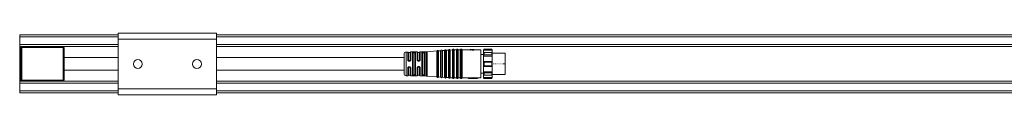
# Model space of a CAD drawing. Header units: millimetres. Extents: x -1079 to 3321, y 211 to 861.
# Tile 2 of 12: x -253 to 247, y 211 to 243. Entities that reach past the tile are written whole.
import ezdxf

# ---------------------------------------------------------------- set-up
doc = ezdxf.new("R2010")
doc.units = ezdxf.units.MM

# ---------------------------------------------------------------- blocks, each defined once
blk = doc.blocks.new('Drawing View3')
at = {"color": 7, "linetype": 'Continuous', "lineweight": 18}
for p, q in [((27.5, 18), (-22.5, 18)), ((-22.5, 18), (-22.5, 17)), ((-22.5, 17), (-22.5, 13.05)), ((27.5, 17), (-22.5, 17)), ((77.5, 18.79), (27.5, 18.79)), ((27.5, 18.79), (27.5, 15.79)), ((77.5, 15.79), (27.5, 15.79)), ((27.5, 15.79), (27.5, -9.41)), ((77.5, 18.79), (77.5, 15.79)), ((877.5, 18), (77.5, 18)), ((877.5, 17), (77.5, 17)), ((77.5, 15.79), (77.5, -9.41)), ((-22.5, 13.05), (-22.5, 12.05)), ((27.5, 13.05), (-22.5, 13.05)), ((27.5, 12.05), (-22.5, 12.05)), ((-22.5, 12.05), (-22.5, -5.55)), ((-22, -5), (-22, 11.5)), ((-22, 11.5), (-21.5, 11.5)), ((-21.5, 12), (-21.5, 11.5)), ((-21.5, 12), (-0.5, 12)), ((-21.5, 11.5), (-21.5, -5)), ((-0.5, 11.5), (-21.5, 11.5)), ((-0.5, 11.5), (-0.5, 12)), ((-0.5, -5), (-0.5, 11.5)), ((-0.5, 11.5), (0, 11.5)), ((0, 11.5), (0, -5)), ((877.5, 13.05), (77.5, 13.05)), ((877.5, 12.05), (77.5, 12.05)), ((191.42, 10.07), (191.42, -3.57)), ((191.42, 10.07), (191.42, 10.07)), ((191.97, 10.11), (191.97, -3.61)), ((193.24, 10.08), (192.16, 10.01)), ((192.16, 10.01), (192.16, 10)), ((192.16, 10), (192.16, -3.51)), ((193.24, -3.58), (193.24, 10.08)), ((193.24, 10.08), (193.24, 10.08)), ((193.42, 10.22), (193.42, 10.21)), ((193.42, 10.21), (193.42, -3.72)), ((193.97, 10.25), (193.97, -3.75)), ((195.24, 10.23), (194.16, 10.15)), ((194.16, 10.15), (194.16, 10.15)), ((194.16, 10.15), (194.16, -3.65)), ((195.24, 10.22), (195.24, 10.23)), ((195.24, -3.73), (195.24, 10.22)), ((195.42, 10.36), (195.42, -3.86)), ((195.42, 10.36), (195.42, 10.36)), ((195.97, 10.4), (195.97, -3.9)), ((197.24, 10.37), (196.16, 10.29)), ((196.16, 10.29), (196.16, 10.29)), ((196.16, 10.29), (196.16, -3.79)), ((197.24, -3.87), (197.24, 10.37)), ((197.24, 10.37), (197.24, 10.37)), ((197.42, 10.5), (197.42, -4)), ((197.42, 10.5), (197.42, 10.5)), ((197.97, 10.52), (197.97, -4.02)), ((198.16, 10.4), (198.16, 10.4)), ((198.16, 10.4), (198.16, -3.9)), ((199.24, 10.4), (198.16, 10.4)), ((199.24, -3.9), (199.24, 10.4)), ((199.24, 10.4), (199.24, 10.4)), ((199.43, 10.52), (199.43, -4.02)), ((199.43, 10.52), (199.43, 10.52)), ((199.97, 10.52), (199.97, -4.02)), ((200.16, 10.4), (200.16, 10.4)), ((200.16, 10.4), (200.16, -3.9)), ((201.24, 10.4), (200.16, 10.4)), ((201.24, -3.9), (201.24, 10.4)), ((201.24, 10.4), (201.24, 10.4)), ((201.43, 10.52), (201.43, -4.02)), ((201.43, 10.52), (201.43, 10.52)), ((201.97, 10.52), (201.97, -4.02)), ((202.16, 10.4), (202.16, 10.4)), ((202.16, 10.4), (202.16, -3.9)), ((206.2, 10.4), (202.16, 10.4)), ((206.2, 10.6), (206.41, 10.6)), ((206.2, 10.6), (206.2, 10.43)), ((206.41, 10.43), (206.2, 10.43)), ((206.2, 10.23), (206.2, 10.43)), ((206.2, 10.23), (206.41, 10.23)), ((206.41, 10.6), (207.48, 10.5)), ((206.41, 10.59), (207.35, 10.46)), ((206.41, 10.43), (206.41, 10.59)), ((206.41, 10.23), (206.41, 10.43)), ((206.41, 10.39), (207.35, 10.25)), ((207.73, 10.6), (206.46, 10.6)), ((207.35, 10.25), (207.35, 10.46)), ((207.48, 10.24), (207.48, 10.44)), ((207.65, 10.48), (207.73, 10.48)), ((207.73, 10.43), (207.65, 10.43)), ((207.65, 10.23), (207.65, 10.43)), ((207.65, 10.23), (207.73, 10.23)), ((207.73, 10.6), (207.73, 10.59)), ((207.73, 10.48), (207.73, 10.59)), ((207.73, 10.23), (207.73, 10.43)), ((207.86, 10.5), (207.86, 10.59)), ((207.9, 10.24), (207.9, 10.44)), ((207.94, 10.52), (207.94, 10.58)), ((207.99, 10.56), (207.99, 10.54)), ((208.2, 10.6), (208.02, 10.6)), ((208.07, 10.27), (208.07, 10.47)), ((208.16, 10.3), (208.16, 10.5)), ((208.2, 10.56), (208.2, 10.6)), ((208.2, 10.54), (208.2, 10.56)), ((208.2, 10.34), (208.2, 10.54)), ((211.7, 10.4), (208.2, 10.4)), ((211.7, -3.9), (211.7, 10.4)), ((213.3, 10.75), (213, 10.25)), ((213, 10.14), (213.3, 10.69)), ((213, 10.25), (213, 10.14)), ((213, 10.14), (217.5, 10.14)), ((213, 10.14), (213, 9)), ((217.2, 10.75), (213.3, 10.75)), ((213.3, 10.75), (213.3, 10.69)), ((213.3, 10.69), (217.2, 10.69)), ((217.5, 10.25), (217.2, 10.75)), ((217.2, 10.69), (217.2, 10.75)), ((217.2, 10.69), (217.5, 10.14)), ((217.5, 10.14), (217.5, 10.25)), ((217.5, 9), (217.5, 10.14)), ((172.7, 8.27), (172.7, -1.77)), ((174.53, 9.28), (173.68, 9.27)), ((173.68, 9.27), (173.68, -2.76)), ((174.53, 9.28), (174.53, 9.28)), ((174.53, 5.26), (174.53, 9.28)), ((174.72, 9.16), (174.72, 9.17)), ((174.72, 5.22), (174.72, 9.16)), ((175.7, 9.05), (174.9, 9.05)), ((174.9, 9.05), (174.9, 5.18)), ((175.7, 5.18), (175.7, 9.05)), ((175.89, 9.18), (175.89, 5.23)), ((179.31, 9.36), (176.07, 9.31)), ((176.07, 9.31), (176.07, 5.27)), ((176.92, -2.45), (176.92, 8.95)), ((177.11, 8.82), (177.11, -2.32)), ((177.3, 8.69), (177.3, -2.19)), ((177.8, 9.17), (177.6, 9.16)), ((177.8, 8.98), (177.6, 8.98)), ((177.6, 8.79), (177.8, 8.79)), ((178.1, -2.19), (178.1, 8.69)), ((178.29, -2.33), (178.29, 8.83)), ((178.48, 8.97), (178.48, -2.47)), ((179.31, 9.36), (179.31, 9.36)), ((179.31, 5.36), (179.31, 9.36)), ((179.51, 5.31), (179.51, 9.2)), ((179.67, 4.93), (179.6, 5.02)), ((180.5, 9.05), (179.7, 9.05)), ((179.7, 9.05), (179.7, 5.25)), ((180.5, 5.25), (180.5, 9.05)), ((180.61, 5.04), (180.63, 5.05)), ((180.65, 5.11), (180.63, 5.05)), ((180.7, 9.22), (180.7, 5.31)), ((183.98, 9.44), (180.89, 9.38)), ((180.89, 9.38), (180.89, 5.37)), ((181.76, 9.12), (181.7, 9.02)), ((181.7, -2.52), (181.7, 9.02)), ((181.9, 8.86), (181.9, -2.36)), ((182.1, 8.69), (182.1, -2.19)), ((182.4, 8.98), (182.4, 9.05)), ((182.6, 9.05), (182.4, 9.05)), ((182.4, 8.98), (182.6, 8.98)), ((182.4, 8.79), (182.6, 8.79)), ((182.6, 9.05), (182.6, 8.98)), ((182.9, -2.19), (182.9, 8.69)), ((183.09, 8.9), (183.1, 8.87)), ((183.1, -2.37), (183.1, 8.87)), ((183.3, 9.04), (183.28, 9.09)), ((183.3, 9.04), (183.3, -2.54)), ((183.98, 9.43), (183.98, 9.44)), ((183.98, -2.94), (183.98, 9.43)), ((189.24, 9.8), (184.42, 9.45)), ((184.42, 9.45), (184.42, -2.95)), ((184.42, 9.45), (184.42, 9.45)), ((189.24, -3.3), (189.24, 9.8)), ((189.24, 9.8), (189.24, 9.8)), ((189.42, 9.93), (189.42, -3.43)), ((189.42, 9.93), (189.42, 9.93)), ((189.97, 9.97), (189.97, -3.47)), ((191.24, 9.94), (190.16, 9.86)), ((190.16, 9.86), (190.16, 9.86)), ((190.16, 9.86), (190.16, -3.36)), ((191.24, -3.44), (191.24, 9.94)), ((191.24, 9.94), (191.24, 9.94)), ((213, 7.98), (211.7, 7.98)), ((213.3, 8.99), (213, 9)), ((213, 9), (213, 7.24)), ((213, 9), (217.5, 9)), ((213, 7.24), (213.3, 7.86)), ((213, 7.24), (217.5, 7.24)), ((213, 7.24), (213, 4.5)), ((213.3, 8.99), (213.3, 8.55)), ((213.3, 8.99), (217.2, 8.99)), ((213.3, 8.55), (213.3, 7.86)), ((213.3, 7.86), (217.2, 7.86)), ((217.5, 9), (217.2, 8.99)), ((217.2, 8.55), (217.2, 8.99)), ((217.2, 7.86), (217.2, 8.55)), ((217.2, 7.86), (217.5, 7.24)), ((217.5, 7.24), (217.5, 9)), ((224, 8.65), (217.5, 8.65)), ((217.5, 4.5), (217.5, 7.24)), ((224, 3.25), (224, 8.65)), ((174.53, -2.78), (174.53, 1.17)), ((174.72, -2.67), (174.72, 1.21)), ((174.9, 1.25), (174.9, -2.55)), ((175.2, 4.75), (175.2, 4.89)), ((175.2, 4.89), (175.4, 4.89)), ((175.2, 4.75), (175.4, 4.75)), ((175.2, 4.6), (175.4, 4.6)), ((175.4, 1.83), (175.2, 1.83)), ((175.4, 1.68), (175.2, 1.68)), ((175.2, 1.68), (175.2, 1.54)), ((175.4, 1.54), (175.2, 1.54)), ((175.4, 4.75), (175.4, 4.89)), ((175.4, 1.68), (175.4, 1.54)), ((175.7, -2.55), (175.7, 1.25)), ((175.89, 1.2), (175.89, -2.68)), ((176.07, 1.16), (176.07, -2.8)), ((179.31, -2.86), (179.31, 1.21)), ((179.51, -2.7), (179.51, 1.27)), ((179.61, 1.57), (179.69, 1.66)), ((179.66, 4.95), (179.7, 4.93)), ((179.66, 4.95), (179.68, 4.94)), ((179.68, 4.94), (179.67, 4.94)), ((179.67, 4.94), (179.68, 4.94)), ((179.68, 1.63), (179.71, 1.66)), ((179.71, 1.66), (179.69, 1.66)), ((179.7, 1.32), (179.7, -2.55)), ((180.2, 4.96), (180, 4.96)), ((180, 4.82), (180.2, 4.82)), ((180.2, 1.75), (180, 1.75)), ((180, 1.61), (180.2, 1.61)), ((180.5, -2.55), (180.5, 1.32)), ((180.56, 1.6), (180.52, 1.63)), ((180.6, 1.55), (180.62, 1.54)), ((180.6, 1.55), (180.62, 1.54)), ((180.62, 1.54), (180.65, 1.47)), ((180.62, 1.54), (180.65, 1.47)), ((180.7, 1.26), (180.7, -2.72)), ((180.89, 1.21), (180.89, -2.88)), ((213, 4.5), (213, 3.25)), ((213.3, 4.18), (213, 4.5)), ((213, 4.5), (217.5, 4.5)), ((213, 3.25), (213, 2)), ((213, 2), (213.3, 2.32)), ((213, 2), (217.5, 2)), ((213, 2), (213, -0.74)), ((213.3, 4.18), (213.3, 3.25)), ((213.3, 4.18), (217.2, 4.18)), ((213.3, 3.25), (213.3, 2.32)), ((213.3, 2.32), (217.2, 2.32)), ((217.5, 4.5), (217.2, 4.18)), ((217.2, 3.25), (217.2, 4.18)), ((217.2, 2.32), (217.2, 3.25)), ((217.2, 2.32), (217.5, 2)), ((217.5, 3.25), (217.5, 4.5)), ((217.5, 2), (217.5, 3.25)), ((217.5, -0.74), (217.5, 2)), ((217.85, 3.25), (218.04, 3.25)), ((218.85, 3.25), (219.04, 3.25)), ((219.85, 3.25), (220.04, 3.25)), ((220.85, 3.25), (221.04, 3.25)), ((221.85, 3.25), (222.04, 3.25)), ((222.85, 3.25), (224, 3.25)), ((224, -2.15), (224, 3.25)), ((-22, -5), (-21.5, -5)), ((-21.5, -5), (-0.5, -5)), ((-21.5, -5.5), (-21.5, -5)), ((-0.5, -5), (-0.5, -5.5)), ((-0.5, -5), (0, -5)), ((173.68, -2.76), (173.68, -2.77)), ((174.53, -2.78), (173.68, -2.77)), ((174.9, -2.55), (175.7, -2.55)), ((176.07, -2.8), (176.07, -2.81)), ((179.31, -2.86), (176.07, -2.81)), ((177.8, -2.29), (177.6, -2.29)), ((177.6, -2.48), (177.8, -2.48)), ((177.6, -2.66), (177.8, -2.67)), ((179.7, -2.55), (180.5, -2.55)), ((183.98, -2.94), (180.89, -2.88)), ((180.89, -2.88), (180.89, -2.88)), ((181.7, -2.52), (181.76, -2.62)), ((182.6, -2.29), (182.4, -2.29)), ((182.4, -2.55), (182.4, -2.48)), ((182.6, -2.48), (182.4, -2.48)), ((182.4, -2.55), (182.6, -2.55)), ((182.6, -2.48), (182.6, -2.55)), ((183.1, -2.37), (183.09, -2.4)), ((184.42, -2.95), (189.24, -3.3)), ((191.24, -3.44), (190.16, -3.36)), ((193.24, -3.58), (192.16, -3.51)), ((195.24, -3.73), (194.16, -3.65)), ((197.24, -3.87), (196.16, -3.79)), ((199.24, -3.9), (198.16, -3.9)), ((201.24, -3.9), (200.16, -3.9)), ((203.54, -3.9), (202.16, -3.9)), ((203.54, -3.9), (203.77, -3.9)), ((205.4, -3.9), (203.77, -3.9)), ((207.9, -3.84), (205.4, -3.84)), ((205.4, -3.84), (205.4, -4.04)), ((205.4, -4.04), (205.4, -4.1)), ((205.4, -4.04), (207.9, -4.04)), ((205.4, -4.1), (209.9, -4.1)), ((207.9, -3.74), (209.9, -3.9)), ((207.9, -3.74), (207.9, -3.95)), ((207.9, -3.95), (209.9, -4.1)), ((207.9, -3.95), (207.9, -4.04)), ((211.7, -3.9), (209.9, -3.9)), ((209.9, -3.9), (209.9, -4.1)), ((213, -1.47), (211.7, -1.47)), ((213, -0.74), (217.5, -0.74)), ((213.3, -1.36), (213, -0.74)), ((213, -0.74), (213, -2.5)), ((213, -2.5), (213.3, -2.49)), ((213, -2.5), (217.5, -2.5)), ((213, -2.5), (213, -3.64)), ((213, -3.64), (217.5, -3.64)), ((213.3, -4.19), (213, -3.64)), ((213, -3.64), (213, -3.75)), ((213, -3.75), (213.3, -4.25)), ((213.3, -1.36), (217.2, -1.36)), ((213.3, -1.36), (213.3, -2.05)), ((213.3, -2.05), (213.3, -2.49)), ((213.3, -2.49), (217.2, -2.49)), ((213.3, -4.19), (217.2, -4.19)), ((213.3, -4.19), (213.3, -4.25)), ((213.3, -4.25), (217.2, -4.25)), ((217.5, -0.74), (217.2, -1.36)), ((217.2, -2.05), (217.2, -1.36)), ((217.2, -2.49), (217.2, -2.05)), ((217.2, -2.49), (217.5, -2.5)), ((217.5, -3.64), (217.2, -4.19)), ((217.2, -4.25), (217.5, -3.75)), ((217.2, -4.25), (217.2, -4.19)), ((217.5, -2.5), (217.5, -0.74)), ((217.5, -2.15), (224, -2.15)), ((217.5, -3.64), (217.5, -2.5)), ((217.5, -3.75), (217.5, -3.64)), ((27.5, -5.55), (-22.5, -5.55)), ((-22.5, -5.55), (-22.5, -6.55)), ((-22.5, -6.55), (-22.5, -10.5)), ((27.5, -6.55), (-22.5, -6.55)), ((-0.5, -5.5), (-21.5, -5.5)), ((77.5, -9.41), (27.5, -9.41)), ((27.5, -9.41), (27.5, -12.41)), ((877.5, -5.55), (77.5, -5.55)), ((877.5, -6.55), (77.5, -6.55)), ((77.5, -9.41), (77.5, -12.41)), ((-22.5, -10.5), (-22.5, -11.5)), ((27.5, -10.5), (-22.5, -10.5)), ((27.5, -11.5), (-22.5, -11.5)), ((77.5, -12.41), (27.5, -12.41)), ((877.5, -10.5), (77.5, -10.5)), ((877.5, -11.5), (77.5, -11.5))]:
    blk.add_line(p, q, dxfattribs=at)
at = {"color": 7, "linetype": 'Continuous', "lineweight": 18, "flags": 128}
for points in [[(182.6, 9.25), (182.48, 9.25), (182.4, 9.24)], [(180, 4.67), (180.11, 4.67), (180.2, 4.67)], [(180.2, 1.91), (180.08, 1.91), (180, 1.91)], [(182.4, -2.55), (182.4, -2.58), (182.4, -2.61), (182.4, -2.65), (182.4, -2.67), (182.4, -2.7), (182.4, -2.72), (182.4, -2.73), (182.4, -2.74)], [(182.4, -2.74), (182.51, -2.75), (182.6, -2.75)]]:
    blk.add_lwpolyline(points, dxfattribs=at)
at = {"color": 7, "linetype": 'Continuous', "lineweight": 18}
for centre in [(37.5, 3.19), (67.5, 3.19)]:
    blk.add_circle(centre, 2.25, dxfattribs=at)
for centre, radius, start, end in [((-21.5, 11.5), 0.5, 90, 180), ((-0.5, 11.5), 0.5, 0, 90), ((189.7, 9.83), 0.3, 90, 160.4937), ((189.7, 9.83), 0.3, 27.65, 90), ((191.23, 10.14), 0.2, 274.0718, 340.4937), ((191.7, 9.97), 0.3, 90, 160.4937), ((191.7, 9.97), 0.3, 27.65, 90), ((192.14, 10.2), 0.2, 207.65, 270), ((192.14, 10.2), 0.2, 270, 274.0718), ((193.23, 10.28), 0.2, 274.0718, 340.4937), ((193.7, 10.12), 0.3, 90, 160.4937), ((193.7, 10.12), 0.3, 27.65, 90), ((194.14, 10.35), 0.2, 207.65, 270), ((194.14, 10.35), 0.2, 270, 274.0718), ((195.23, 10.42), 0.2, 274.0718, 340.4937), ((195.7, 10.26), 0.3, 90, 160.4937), ((195.7, 10.26), 0.3, 27.65, 90), ((196.14, 10.49), 0.2, 207.65, 270), ((196.14, 10.49), 0.2, 270, 274.0718), ((197.23, 10.57), 0.2, 274.0718, 340.4937), ((197.7, 10.4), 0.3, 90, 160.4937), ((197.7, 10.4), 0.3, 23.5782, 90), ((198.16, 10.6), 0.2, 203.5782, 270), ((199.24, 10.6), 0.2, 270, 336.4218), ((199.7, 10.4), 0.3, 90, 156.4218), ((199.7, 10.4), 0.3, 23.5782, 90), ((200.16, 10.6), 0.2, 203.5782, 270), ((201.24, 10.6), 0.2, 270, 336.4218), ((201.7, 10.4), 0.3, 90, 156.4218), ((201.7, 10.4), 0.3, 23.5782, 90), ((202.16, 10.6), 0.2, 203.5782, 270), ((173.7, 8.27), 1, 90.9414, 180), ((174.54, 9.08), 0.2, 25.1232, 90.9414), ((174.9, 9.25), 0.2, 205.1232, 270), ((175.7, 9.25), 0.2, 270, 338.8076), ((176.07, 9.11), 0.2, 90.9414, 158.8076), ((179.31, 9.16), 0.2, 13.2085, 90.9414), ((179.7, 9.25), 0.2, 193.2085, 270), ((180.5, 9.25), 0.2, 270, 350.5945), ((180.89, 9.18), 0.2, 90.9414, 170.5945), ((183.85, 17.43), 8, 270.9414, 274.0718), ((189.23, 10), 0.2, 274.0718, 340.4937), ((190.14, 10.06), 0.2, 207.65, 270), ((190.14, 10.06), 0.2, 270, 274.0718), ((-21.5, -5), 0.5, 180, 270), ((-0.5, -5), 0.5, 270, 0), ((173.7, -1.77), 1, 180, 269.0586), ((174.54, -2.58), 0.2, 269.0586, 334.8768), ((174.9, -2.75), 0.2, 90, 154.8768), ((175.7, -2.75), 0.2, 21.1924, 90), ((176.07, -2.61), 0.2, 201.1924, 269.0586), ((179.31, -2.66), 0.2, 269.0586, 346.7915), ((179.7, -2.75), 0.2, 90, 166.7915), ((180.5, -2.75), 0.2, 9.4055, 90), ((180.89, -2.68), 0.2, 189.4055, 269.0586), ((183.85, -10.93), 8, 85.9282, 89.0586), ((189.23, -3.5), 0.2, 19.5063, 85.9282), ((189.7, -3.33), 0.3, 199.5063, 270), ((189.7, -3.33), 0.3, 270, 332.35), ((190.14, -3.56), 0.2, 90, 152.35), ((190.14, -3.56), 0.2, 85.9282, 90), ((191.23, -3.64), 0.2, 19.5063, 85.9282), ((191.7, -3.47), 0.3, 199.5063, 270), ((191.7, -3.47), 0.3, 270, 332.35), ((192.14, -3.7), 0.2, 90, 152.35), ((192.14, -3.7), 0.2, 85.9282, 90), ((193.23, -3.78), 0.2, 19.5063, 85.9282), ((193.7, -3.62), 0.3, 199.5063, 270), ((193.7, -3.62), 0.3, 270, 332.35), ((194.14, -3.85), 0.2, 90, 152.35), ((194.14, -3.85), 0.2, 85.9282, 90), ((195.23, -3.92), 0.2, 19.5063, 85.9282), ((195.7, -3.76), 0.3, 199.5063, 270), ((195.7, -3.76), 0.3, 270, 332.35), ((196.14, -3.99), 0.2, 90, 152.35), ((196.14, -3.99), 0.2, 85.9282, 90), ((197.23, -4.07), 0.2, 19.5063, 85.9282), ((197.7, -3.9), 0.3, 199.5063, 270), ((197.7, -3.9), 0.3, 270, 336.4218), ((198.16, -4.1), 0.2, 90, 156.4218), ((199.24, -4.1), 0.2, 23.5782, 90), ((199.7, -3.9), 0.3, 203.5782, 270), ((199.7, -3.9), 0.3, 270, 336.4218), ((200.16, -4.1), 0.2, 90, 156.4218), ((201.24, -4.1), 0.2, 23.5782, 90), ((201.7, -3.9), 0.3, 203.5782, 270), ((201.7, -3.9), 0.3, 270, 336.4218), ((202.16, -4.1), 0.2, 90, 156.4218)]:
    blk.add_arc(centre, radius, start, end, dxfattribs=at)
for points, knots in [([(207.35, 10.46), (207.37, 10.45), (207.42, 10.45), (207.46, 10.44), (207.48, 10.44)], [0, 0, 0, 0, 0.5599998, 1, 1, 1, 1]), ([(207.35, 10.25), (207.37, 10.25), (207.42, 10.24), (207.46, 10.24), (207.48, 10.24)], [0, 0, 0, 0, 0.5599998, 1, 1, 1, 1]), ([(207.48, 10.5), (207.51, 10.49), (207.57, 10.49), (207.62, 10.48), (207.65, 10.48)], [0, 0, 0, 0, 0.56, 1, 1, 1, 1]), ([(207.65, 10.43), (207.62, 10.43), (207.56, 10.44), (207.5, 10.44), (207.48, 10.44)], [0, 0, 0, 0, 0.56, 1, 1, 1, 1]), ([(207.48, 10.24), (207.51, 10.23), (207.57, 10.23), (207.62, 10.23), (207.65, 10.23)], [0, 0, 0, 0, 0.56, 1, 1, 1, 1]), ([(207.73, 10.6), (207.76, 10.6), (207.82, 10.6), (207.88, 10.6), (207.9, 10.6)], [0, 0, 0, 0, 0.56, 1, 1, 1, 1]), ([(207.86, 10.59), (207.84, 10.59), (207.79, 10.59), (207.75, 10.59), (207.73, 10.59)], [0, 0, 0, 0, 0.5599999, 1, 1, 1, 1]), ([(207.86, 10.5), (207.84, 10.49), (207.79, 10.49), (207.75, 10.48), (207.73, 10.48)], [0, 0, 0, 0, 0.56, 1, 1, 1, 1]), ([(207.9, 10.44), (207.87, 10.44), (207.81, 10.44), (207.76, 10.43), (207.73, 10.43)], [0, 0, 0, 0, 0.56, 1, 1, 1, 1]), ([(207.73, 10.23), (207.76, 10.23), (207.82, 10.23), (207.88, 10.23), (207.9, 10.24)], [0, 0, 0, 0, 0.56, 1, 1, 1, 1]), ([(207.86, 10.59), (207.88, 10.59), (207.9, 10.59), (207.93, 10.58), (207.94, 10.58)], [0, 0, 0, 0, 0.559999, 1, 1, 1, 1]), ([(207.94, 10.52), (207.93, 10.51), (207.9, 10.51), (207.87, 10.5), (207.86, 10.5)], [0, 0, 0, 0, 0.559999, 1, 1, 1, 1]), ([(207.9, 10.6), (207.93, 10.6), (207.99, 10.6), (208.05, 10.59), (208.07, 10.59)], [0, 0, 0, 0, 0.559999, 1, 1, 1, 1]), ([(208.07, 10.47), (208.04, 10.47), (207.98, 10.46), (207.93, 10.45), (207.9, 10.44)], [0, 0, 0, 0, 0.559999, 1, 1, 1, 1]), ([(208.07, 10.27), (208.04, 10.26), (207.98, 10.25), (207.93, 10.24), (207.9, 10.24)], [0, 0, 0, 0, 0.559999, 1, 1, 1, 1]), ([(207.94, 10.58), (207.95, 10.58), (207.97, 10.57), (207.98, 10.57), (207.99, 10.56)], [0, 0, 0, 0, 0.559997, 1, 1, 1, 1]), ([(207.99, 10.54), (207.98, 10.54), (207.97, 10.53), (207.95, 10.52), (207.94, 10.52)], [0, 0, 0, 0, 0.559997, 1, 1, 1, 1]), ([(208.07, 10.59), (208.09, 10.59), (208.12, 10.59), (208.14, 10.59), (208.16, 10.58)], [0, 0, 0, 0, 0.5599985, 1, 1, 1, 1]), ([(208.16, 10.5), (208.14, 10.5), (208.11, 10.49), (208.08, 10.48), (208.07, 10.47)], [0, 0, 0, 0, 0.559998, 1, 1, 1, 1]), ([(208.16, 10.3), (208.14, 10.29), (208.11, 10.29), (208.08, 10.27), (208.07, 10.27)], [0, 0, 0, 0, 0.5599983, 1, 1, 1, 1]), ([(208.16, 10.58), (208.17, 10.58), (208.18, 10.57), (208.19, 10.56), (208.2, 10.56)], [0, 0, 0, 0, 0.559994, 1, 1, 1, 1]), ([(208.2, 10.54), (208.19, 10.53), (208.18, 10.52), (208.16, 10.51), (208.16, 10.5)], [0, 0, 0, 0, 0.559996, 1, 1, 1, 1]), ([(208.2, 10.34), (208.19, 10.33), (208.18, 10.32), (208.16, 10.31), (208.16, 10.3)], [0, 0, 0, 0, 0.559996, 1, 1, 1, 1]), ([(27.5, 6.5), (26.82, 6.5), (25.15, 6.5), (22.14, 6.5), (18.1, 6.5), (13.01, 6.5), (6.86, 6.5), (2.4, 6.5), (0, 6.5)], [0, 0, 0, 0, 0.0737647, 0.1824714, 0.3292814, 0.5144168, 0.7379501, 1, 1, 1, 1]), ([(172.7, 6.5), (170.59, 6.5), (166.7, 6.5), (161.36, 6.5), (157.02, 6.5), (153.48, 6.5), (150.41, 6.5), (147.44, 6.5), (144.42, 6.5), (135.96, 6.5), (117.04, 6.5), (95.76, 6.5), (80.9, 6.5), (77.5, 6.5)], [0, 0, 0, 0, 0.0664188, 0.1223729, 0.1678834, 0.2029725, 0.2335773, 0.2647217, 0.2964061, 0.328556, 0.5310204, 0.8925871, 1, 1, 1, 1]), ([(174.53, 5.26), (174.54, 5.18), (174.56, 5.05), (174.64, 4.89), (174.73, 4.79), (174.83, 4.7), (174.99, 4.62), (175.11, 4.61), (175.2, 4.6)], [0, 0, 0, 0, 0.247774, 0.377676, 0.510624, 0.642416, 0.769734, 1, 1, 1, 1]), ([(175.2, 4.75), (175.14, 4.76), (175.01, 4.77), (174.85, 4.88), (174.74, 5.04), (174.73, 5.16), (174.72, 5.22)], [0, 0, 0, 0, 0.248719, 0.498088, 0.748561, 1, 1, 1, 1]), ([(174.9, 5.18), (174.9, 5.15), (174.91, 5.07), (174.98, 4.97), (175.08, 4.91), (175.16, 4.9), (175.2, 4.89)], [0, 0, 0, 0, 0.2519103, 0.5062014, 0.7568855, 1, 1, 1, 1]), ([(175.4, 4.6), (175.48, 4.61), (175.61, 4.62), (175.77, 4.71), (175.91, 4.82), (176.04, 5.01), (176.06, 5.18), (176.07, 5.27)], [0, 0, 0, 0, 0.239085, 0.362958, 0.487455, 0.74218, 1, 1, 1, 1]), ([(175.89, 5.23), (175.88, 5.16), (175.87, 5.04), (175.75, 4.88), (175.62, 4.8), (175.5, 4.76), (175.43, 4.75), (175.4, 4.75)], [0, 0, 0, 0, 0.2511064, 0.5009176, 0.7499728, 0.8749469, 1, 1, 1, 1]), ([(175.4, 4.89), (175.44, 4.9), (175.52, 4.91), (175.62, 4.97), (175.69, 5.07), (175.7, 5.15), (175.7, 5.18)], [0, 0, 0, 0, 0.244541, 0.494439, 0.747625, 1, 1, 1, 1]), ([(177.6, 9.16), (177.5, 9.16), (177.3, 9.15), (177.08, 9.1), (176.94, 9.03), (176.93, 8.97), (176.92, 8.95)], [0, 0, 0, 0, 0.267435, 0.545129, 0.771587, 1, 1, 1, 1]), ([(177.11, 8.82), (177.12, 8.84), (177.13, 8.89), (177.24, 8.93), (177.38, 8.96), (177.5, 8.97), (177.57, 8.97), (177.6, 8.98)], [0, 0, 0, 0, 0.25154, 0.501516, 0.750497, 0.875418, 1, 1, 1, 1]), ([(177.3, 8.69), (177.31, 8.71), (177.32, 8.74), (177.4, 8.77), (177.5, 8.79), (177.57, 8.79), (177.6, 8.79)], [0, 0, 0, 0, 0.286333, 0.566645, 0.783294, 1, 1, 1, 1]), ([(177.6, 9.16), (177.6, 9.15), (177.6, 9.14), (177.6, 9.1), (177.6, 9.04), (177.6, 9), (177.6, 8.98)], [0, 0, 0, 0, 0.2514014, 0.4999418, 0.7485537, 1, 1, 1, 1]), ([(178.48, 8.97), (178.47, 9), (178.46, 9.05), (178.37, 9.09), (178.26, 9.13), (178.1, 9.16), (177.93, 9.17), (177.84, 9.17), (177.8, 9.17)], [0, 0, 0, 0, 0.249761, 0.383741, 0.512149, 0.756159, 0.878095, 1, 1, 1, 1]), ([(177.8, 9.17), (177.8, 9.16), (177.8, 9.15), (177.8, 9.1), (177.8, 9.04), (177.8, 9), (177.8, 8.98)], [0, 0, 0, 0, 0.24324, 0.500063, 0.756851, 1, 1, 1, 1]), ([(177.8, 8.98), (177.83, 8.98), (177.9, 8.98), (178.02, 8.97), (178.16, 8.94), (178.27, 8.9), (178.29, 8.85), (178.29, 8.83)], [0, 0, 0, 0, 0.124869, 0.250002, 0.498994, 0.749016, 1, 1, 1, 1]), ([(177.8, 8.79), (177.84, 8.79), (177.93, 8.79), (178.03, 8.76), (178.09, 8.73), (178.1, 8.71), (178.1, 8.69)], [0, 0, 0, 0, 0.275977, 0.551671, 0.772108, 1, 1, 1, 1]), ([(179.31, 5.36), (179.31, 5.31), (179.32, 5.21), (179.37, 5.07), (179.44, 4.94), (179.52, 4.87), (179.55, 4.83)], [0, 0, 0, 0, 0.245982, 0.506182, 0.763262, 1, 1, 1, 1]), ([(179.66, 4.96), (179.64, 4.97), (179.6, 5.02), (179.55, 5.1), (179.51, 5.2), (179.51, 5.27), (179.51, 5.31)], [0, 0, 0, 0, 0.199428, 0.46575, 0.7326, 1, 1, 1, 1]), ([(180, 4.96), (179.96, 4.97), (179.87, 4.98), (179.77, 5.06), (179.71, 5.15), (179.7, 5.22), (179.7, 5.25)], [0, 0, 0, 0, 0.2759772, 0.551671, 0.772108, 1, 1, 1, 1]), ([(180.5, 5.25), (180.49, 5.21), (180.48, 5.13), (180.4, 5.03), (180.3, 4.97), (180.23, 4.97), (180.2, 4.96)], [0, 0, 0, 0, 0.286333, 0.566645, 0.783294, 1, 1, 1, 1]), ([(180.61, 5.04), (180.59, 5.01), (180.54, 4.95), (180.44, 4.88), (180.32, 4.83), (180.24, 4.82), (180.2, 4.82)], [0, 0, 0, 0, 0.250656, 0.499639, 0.748804, 1, 1, 1, 1]), ([(180.7, 5.31), (180.69, 5.26), (180.69, 5.17), (180.64, 5.08), (180.61, 5.04)], [0, 0, 0, 0, 0.50107, 1, 1, 1, 1]), ([(180.63, 5.05), (180.64, 5.05), (180.67, 5.04), (180.72, 5.02), (180.76, 5), (180.78, 4.99)], [0, 0, 0, 0, 0.340191, 0.680378, 1, 1, 1, 1]), ([(180.78, 4.99), (180.81, 5.05), (180.88, 5.17), (180.89, 5.3), (180.89, 5.37)], [0, 0, 0, 0, 0.4852443, 1, 1, 1, 1]), ([(182.4, 9.24), (182.33, 9.24), (182.2, 9.24), (182.01, 9.21), (181.86, 9.17), (181.79, 9.13), (181.76, 9.12)], [0, 0, 0, 0, 0.24118, 0.484217, 0.736021, 1, 1, 1, 1]), ([(181.94, 8.92), (181.94, 8.95), (181.93, 8.99), (181.88, 9.06), (181.82, 9.1), (181.78, 9.11), (181.76, 9.12)], [0, 0, 0, 0, 0.241453, 0.500003, 0.758551, 1, 1, 1, 1]), ([(181.9, 8.86), (181.9, 8.87), (181.91, 8.89), (181.93, 8.91), (181.94, 8.92)], [0, 0, 0, 0, 0.500952, 1, 1, 1, 1]), ([(181.94, 8.92), (181.97, 8.94), (182.01, 8.98), (182.12, 9.02), (182.26, 9.04), (182.35, 9.05), (182.4, 9.05)], [0, 0, 0, 0, 0.257979, 0.509232, 0.755839, 1, 1, 1, 1]), ([(181.94, 8.92), (181.97, 8.93), (182.02, 8.95), (182.13, 8.97), (182.26, 8.98), (182.35, 8.98), (182.4, 8.98)], [0, 0, 0, 0, 0.261383, 0.514816, 0.760828, 1, 1, 1, 1]), ([(182.1, 8.69), (182.11, 8.71), (182.12, 8.74), (182.2, 8.77), (182.3, 8.79), (182.37, 8.79), (182.4, 8.79)], [0, 0, 0, 0, 0.286333, 0.566645, 0.783294, 1, 1, 1, 1]), ([(182.6, 9.25), (182.68, 9.25), (182.84, 9.25), (183.05, 9.22), (183.21, 9.17), (183.26, 9.12), (183.28, 9.09)], [0, 0, 0, 0, 0.239621, 0.485413, 0.736282, 1, 1, 1, 1]), ([(182.6, 9.05), (182.66, 9.05), (182.78, 9.05), (182.93, 9.02), (183.04, 8.97), (183.07, 8.93), (183.09, 8.9)], [0, 0, 0, 0, 0.249725, 0.496887, 0.739826, 1, 1, 1, 1]), ([(182.6, 8.98), (182.66, 8.98), (182.77, 8.98), (182.92, 8.96), (183.04, 8.94), (183.07, 8.91), (183.09, 8.9)], [0, 0, 0, 0, 0.246175, 0.494713, 0.740223, 1, 1, 1, 1]), ([(182.6, 8.79), (182.64, 8.79), (182.73, 8.79), (182.83, 8.76), (182.89, 8.73), (182.9, 8.71), (182.9, 8.69)], [0, 0, 0, 0, 0.275977, 0.551671, 0.772108, 1, 1, 1, 1]), ([(183.09, 8.9), (183.09, 8.93), (183.1, 8.97), (183.15, 9.03), (183.21, 9.08), (183.26, 9.09), (183.28, 9.09)], [0, 0, 0, 0, 0.241118, 0.500002, 0.758885, 1, 1, 1, 1]), ([(0, 0), (2.11, 0), (6.01, 0), (11.35, 0), (15.7, 0), (19.24, 0), (22.32, 0), (25.02, 0), (26.76, 0), (27.5, 0)], [0, 0, 0, 0, 0.230471, 0.4247, 0.582783, 0.704799, 0.810909, 0.918888, 1, 1, 1, 1]), ([(77.5, 0), (80.01, 0), (89.8, 0), (106.88, 0), (124.69, 0), (138.15, 0), (145.31, 0), (150.59, 0), (154.62, 0), (159.7, 0), (165.85, 0), (170.3, 0), (172.7, 0)], [0, 0, 0, 0, 0.0790361, 0.3091428, 0.5392405, 0.6404277, 0.7332869, 0.7645214, 0.8067576, 0.860071, 0.9244762, 1, 1, 1, 1]), ([(175.2, 1.83), (175.1, 1.81), (174.91, 1.79), (174.69, 1.61), (174.56, 1.4), (174.54, 1.24), (174.53, 1.17)], [0, 0, 0, 0, 0.267981, 0.546138, 0.772629, 1, 1, 1, 1]), ([(174.72, 1.21), (174.73, 1.27), (174.74, 1.39), (174.85, 1.54), (175.01, 1.65), (175.14, 1.67), (175.2, 1.68)], [0, 0, 0, 0, 0.251896, 0.502235, 0.751514, 1, 1, 1, 1]), ([(175.2, 1.54), (175.16, 1.53), (175.08, 1.52), (174.98, 1.46), (174.91, 1.36), (174.9, 1.28), (174.9, 1.25)], [0, 0, 0, 0, 0.243752, 0.493162, 0.746575, 1, 1, 1, 1]), ([(175.2, 4.75), (175.2, 4.75), (175.2, 4.74), (175.2, 4.7), (175.2, 4.66), (175.2, 4.62), (175.2, 4.6)], [0, 0, 0, 0, 0.251195, 0.500058, 0.748854, 1, 1, 1, 1]), ([(175.2, 1.68), (175.2, 1.68), (175.2, 1.69), (175.2, 1.72), (175.2, 1.77), (175.2, 1.81), (175.2, 1.83)], [0, 0, 0, 0, 0.2443546, 0.5000023, 0.7556487, 1, 1, 1, 1]), ([(175.4, 4.75), (175.4, 4.75), (175.4, 4.74), (175.4, 4.7), (175.4, 4.66), (175.4, 4.62), (175.4, 4.6)], [0, 0, 0, 0, 0.244222, 0.499941, 0.755691, 1, 1, 1, 1]), ([(176.07, 1.16), (176.06, 1.24), (176.05, 1.37), (175.96, 1.53), (175.87, 1.64), (175.76, 1.72), (175.61, 1.81), (175.48, 1.82), (175.4, 1.83)], [0, 0, 0, 0, 0.250831, 0.3796, 0.511972, 0.643916, 0.77138, 1, 1, 1, 1]), ([(175.4, 1.68), (175.4, 1.68), (175.4, 1.69), (175.4, 1.72), (175.4, 1.77), (175.4, 1.81), (175.4, 1.83)], [0, 0, 0, 0, 0.251175, 0.5, 0.748825, 1, 1, 1, 1]), ([(175.4, 1.68), (175.43, 1.67), (175.5, 1.67), (175.62, 1.63), (175.75, 1.54), (175.87, 1.39), (175.88, 1.26), (175.89, 1.2)], [0, 0, 0, 0, 0.124996, 0.24988, 0.498893, 0.748923, 1, 1, 1, 1]), ([(175.7, 1.25), (175.7, 1.28), (175.69, 1.36), (175.62, 1.46), (175.52, 1.52), (175.44, 1.53), (175.4, 1.54)], [0, 0, 0, 0, 0.25281, 0.507519, 0.757887, 1, 1, 1, 1]), ([(179.59, 1.77), (179.55, 1.73), (179.47, 1.67), (179.38, 1.53), (179.32, 1.38), (179.31, 1.27), (179.31, 1.21)], [0, 0, 0, 0, 0.239026, 0.480872, 0.740027, 1, 1, 1, 1]), ([(179.51, 1.27), (179.51, 1.3), (179.51, 1.38), (179.55, 1.48), (179.61, 1.57), (179.66, 1.61), (179.68, 1.63)], [0, 0, 0, 0, 0.276439, 0.551893, 0.826458, 1, 1, 1, 1]), ([(179.67, 4.94), (179.66, 4.93), (179.64, 4.92), (179.6, 4.88), (179.57, 4.85), (179.55, 4.83)], [0, 0, 0, 0, 0.340011, 0.680025, 1, 1, 1, 1]), ([(179.55, 4.83), (179.62, 4.79), (179.75, 4.69), (179.92, 4.68), (180, 4.67)], [0, 0, 0, 0, 0.506474, 1, 1, 1, 1]), ([(180, 1.91), (179.92, 1.9), (179.77, 1.89), (179.65, 1.81), (179.59, 1.77)], [0, 0, 0, 0, 0.4949115, 1, 1, 1, 1]), ([(179.69, 1.66), (179.68, 1.66), (179.67, 1.68), (179.63, 1.72), (179.6, 1.75), (179.59, 1.77)], [0, 0, 0, 0, 0.340043, 0.680083, 1, 1, 1, 1]), ([(180, 4.82), (179.94, 4.83), (179.82, 4.84), (179.73, 4.9), (179.68, 4.94)], [0, 0, 0, 0, 0.498405, 1, 1, 1, 1]), ([(179.7, 4.93), (179.71, 4.92), (179.74, 4.89), (179.81, 4.86), (179.91, 4.83), (179.97, 4.83), (180, 4.83)], [0, 0, 0, 0, 0.111895, 0.411443, 0.707998, 1, 1, 1, 1]), ([(179.7, 1.32), (179.71, 1.36), (179.72, 1.44), (179.8, 1.54), (179.9, 1.6), (179.97, 1.6), (180, 1.61)], [0, 0, 0, 0, 0.285261, 0.56524, 0.782325, 1, 1, 1, 1]), ([(179.71, 1.66), (179.75, 1.68), (179.84, 1.74), (179.95, 1.75), (180, 1.75)], [0, 0, 0, 0, 0.50052, 1, 1, 1, 1]), ([(180, 1.74), (179.97, 1.74), (179.91, 1.74), (179.82, 1.72), (179.75, 1.69), (179.72, 1.66), (179.71, 1.65)], [0, 0, 0, 0, 0.298295, 0.601169, 0.907165, 1, 1, 1, 1]), ([(180.2, 4.67), (180.25, 4.67), (180.37, 4.68), (180.53, 4.75), (180.67, 4.85), (180.74, 4.94), (180.78, 4.99)], [0, 0, 0, 0, 0.244679, 0.489815, 0.743445, 1, 1, 1, 1]), ([(180.2, 4.83), (180.23, 4.83), (180.3, 4.83), (180.37, 4.86), (180.4, 4.87)], [0, 0, 0, 0, 0.55053, 1, 1, 1, 1]), ([(180.76, 1.61), (180.73, 1.65), (180.66, 1.74), (180.52, 1.83), (180.36, 1.89), (180.25, 1.9), (180.2, 1.91)], [0, 0, 0, 0, 0.256096, 0.509575, 0.755037, 1, 1, 1, 1]), ([(180.2, 1.75), (180.24, 1.75), (180.32, 1.74), (180.43, 1.7), (180.53, 1.63), (180.58, 1.57), (180.6, 1.55)], [0, 0, 0, 0, 0.252641, 0.502481, 0.751075, 1, 1, 1, 1]), ([(180.41, 1.7), (180.38, 1.71), (180.31, 1.74), (180.23, 1.74), (180.2, 1.74)], [0, 0, 0, 0, 0.482689, 1, 1, 1, 1]), ([(180.2, 1.61), (180.24, 1.6), (180.33, 1.59), (180.43, 1.51), (180.49, 1.42), (180.5, 1.35), (180.5, 1.32)], [0, 0, 0, 0, 0.276915, 0.553061, 0.773142, 1, 1, 1, 1]), ([(180.6, 1.55), (180.63, 1.5), (180.68, 1.41), (180.69, 1.31), (180.7, 1.26)], [0, 0, 0, 0, 0.499413, 1, 1, 1, 1]), ([(180.62, 1.54), (180.63, 1.54), (180.65, 1.55), (180.71, 1.57), (180.74, 1.6), (180.76, 1.61)], [0, 0, 0, 0, 0.340194, 0.680391, 1, 1, 1, 1]), ([(180.89, 1.21), (180.89, 1.28), (180.87, 1.42), (180.8, 1.55), (180.76, 1.61)], [0, 0, 0, 0, 0.4936191, 1, 1, 1, 1]), ([(176.92, -2.45), (176.93, -2.48), (176.95, -2.54), (177.1, -2.61), (177.3, -2.64), (177.47, -2.66), (177.55, -2.66), (177.6, -2.66)], [0, 0, 0, 0, 0.251806, 0.512867, 0.757708, 0.878904, 1, 1, 1, 1]), ([(177.6, -2.48), (177.57, -2.47), (177.5, -2.47), (177.38, -2.46), (177.24, -2.44), (177.13, -2.39), (177.12, -2.34), (177.11, -2.32)], [0, 0, 0, 0, 0.124681, 0.249706, 0.498756, 0.748856, 1, 1, 1, 1]), ([(177.6, -2.29), (177.56, -2.29), (177.47, -2.29), (177.37, -2.26), (177.31, -2.23), (177.3, -2.21), (177.3, -2.19)], [0, 0, 0, 0, 0.275977, 0.551671, 0.772108, 1, 1, 1, 1]), ([(177.6, -2.66), (177.6, -2.66), (177.6, -2.64), (177.6, -2.6), (177.6, -2.54), (177.6, -2.5), (177.6, -2.48)], [0, 0, 0, 0, 0.243207, 0.499872, 0.756606, 1, 1, 1, 1]), ([(178.1, -2.19), (178.09, -2.21), (178.08, -2.24), (178, -2.27), (177.9, -2.29), (177.83, -2.29), (177.8, -2.29)], [0, 0, 0, 0, 0.286333, 0.566645, 0.783294, 1, 1, 1, 1]), ([(178.29, -2.33), (178.29, -2.35), (178.27, -2.4), (178.16, -2.44), (178.02, -2.47), (177.9, -2.48), (177.83, -2.48), (177.8, -2.48)], [0, 0, 0, 0, 0.251331, 0.501166, 0.750173, 0.875215, 1, 1, 1, 1]), ([(177.8, -2.67), (177.89, -2.66), (178.1, -2.66), (178.32, -2.62), (178.46, -2.55), (178.47, -2.5), (178.48, -2.47)], [0, 0, 0, 0, 0.267094, 0.544672, 0.771233, 1, 1, 1, 1]), ([(177.8, -2.66), (177.8, -2.66), (177.8, -2.64), (177.8, -2.6), (177.8, -2.54), (177.8, -2.5), (177.8, -2.48)], [0, 0, 0, 0, 0.251426, 0.499997, 0.748572, 1, 1, 1, 1]), ([(181.94, -2.42), (181.94, -2.45), (181.93, -2.49), (181.88, -2.56), (181.82, -2.6), (181.78, -2.61), (181.76, -2.62)], [0, 0, 0, 0, 0.241452, 0.500002, 0.75855, 1, 1, 1, 1]), ([(181.76, -2.62), (181.8, -2.64), (181.87, -2.68), (182.04, -2.72), (182.22, -2.74), (182.34, -2.74), (182.4, -2.74)], [0, 0, 0, 0, 0.293182, 0.56768, 0.777815, 1, 1, 1, 1]), ([(181.94, -2.42), (181.93, -2.41), (181.91, -2.39), (181.9, -2.37), (181.9, -2.36)], [0, 0, 0, 0, 0.499399, 1, 1, 1, 1]), ([(182.4, -2.48), (182.35, -2.48), (182.26, -2.48), (182.13, -2.47), (182.02, -2.45), (181.97, -2.43), (181.94, -2.42)], [0, 0, 0, 0, 0.239323, 0.485388, 0.738771, 1, 1, 1, 1]), ([(182.4, -2.55), (182.35, -2.55), (182.24, -2.54), (182.06, -2.5), (181.99, -2.45), (181.94, -2.42)], [0, 0, 0, 0, 0.279386, 0.559393, 1, 1, 1, 1]), ([(182.4, -2.29), (182.36, -2.29), (182.27, -2.29), (182.17, -2.26), (182.11, -2.23), (182.1, -2.21), (182.1, -2.19)], [0, 0, 0, 0, 0.2759772, 0.5516711, 0.7721081, 1, 1, 1, 1]), ([(182.9, -2.19), (182.89, -2.21), (182.88, -2.24), (182.8, -2.27), (182.7, -2.29), (182.63, -2.29), (182.6, -2.29)], [0, 0, 0, 0, 0.286333, 0.566645, 0.783294, 1, 1, 1, 1]), ([(183.09, -2.4), (183.07, -2.41), (183.04, -2.44), (182.92, -2.46), (182.77, -2.48), (182.66, -2.48), (182.6, -2.48)], [0, 0, 0, 0, 0.259674, 0.505877, 0.754727, 1, 1, 1, 1]), ([(183.09, -2.4), (183.07, -2.43), (183.04, -2.47), (182.93, -2.52), (182.78, -2.55), (182.66, -2.55), (182.6, -2.55)], [0, 0, 0, 0, 0.2602027, 0.5031083, 0.7502943, 1, 1, 1, 1]), ([(182.6, -2.75), (182.68, -2.75), (182.84, -2.75), (183.05, -2.72), (183.21, -2.67), (183.26, -2.62), (183.28, -2.59)], [0, 0, 0, 0, 0.240986, 0.480354, 0.730325, 1, 1, 1, 1]), ([(183.09, -2.4), (183.09, -2.43), (183.1, -2.47), (183.15, -2.53), (183.21, -2.58), (183.26, -2.59), (183.28, -2.59)], [0, 0, 0, 0, 0.241113, 0.499995, 0.75888, 1, 1, 1, 1]), ([(183.28, -2.59), (183.29, -2.58), (183.29, -2.57), (183.3, -2.55), (183.3, -2.54)], [0, 0, 0, 0, 0.559911, 1, 1, 1, 1])]:
    blk.add_open_spline(points, degree=3, knots=knots, dxfattribs=at)
for points in [[(174.72, 5.22), (174.71, 5.23), (174.69, 5.24), (174.65, 5.25), (174.59, 5.26), (174.55, 5.26), (174.53, 5.26)], [(174.72, 5.22), (174.73, 5.22), (174.75, 5.21), (174.79, 5.19), (174.84, 5.18), (174.88, 5.18), (174.9, 5.18)], [(175.89, 5.23), (175.88, 5.22), (175.86, 5.21), (175.81, 5.19), (175.76, 5.19), (175.72, 5.18), (175.7, 5.18)], [(175.89, 5.23), (175.9, 5.23), (175.91, 5.24), (175.96, 5.26), (176.01, 5.27), (176.05, 5.27), (176.07, 5.27)], [(177.11, 8.82), (177.1, 8.84), (177.09, 8.87), (177.04, 8.91), (176.98, 8.94), (176.94, 8.94), (176.92, 8.95)], [(177.3, 8.69), (177.28, 8.69), (177.24, 8.7), (177.18, 8.73), (177.14, 8.77), (177.12, 8.8), (177.11, 8.82)], [(177.6, 8.79), (177.6, 8.8), (177.6, 8.81), (177.6, 8.86), (177.6, 8.91), (177.6, 8.95), (177.6, 8.98)], [(177.8, 8.79), (177.8, 8.8), (177.8, 8.82), (177.8, 8.86), (177.8, 8.91), (177.8, 8.96), (177.8, 8.98)], [(178.1, 8.69), (178.12, 8.7), (178.17, 8.7), (178.22, 8.73), (178.27, 8.77), (178.29, 8.81), (178.29, 8.83)], [(178.29, 8.83), (178.3, 8.85), (178.32, 8.89), (178.36, 8.93), (178.42, 8.96), (178.46, 8.97), (178.48, 8.97)], [(179.51, 5.31), (179.5, 5.31), (179.48, 5.33), (179.44, 5.35), (179.38, 5.36), (179.33, 5.36), (179.31, 5.36)], [(179.7, 5.25), (179.68, 5.25), (179.63, 5.26), (179.57, 5.27), (179.53, 5.28), (179.51, 5.3), (179.51, 5.31)], [(180.5, 5.25), (180.52, 5.25), (180.57, 5.26), (180.63, 5.27), (180.68, 5.29), (180.69, 5.3), (180.7, 5.31)], [(180.7, 5.31), (180.7, 5.32), (180.72, 5.33), (180.76, 5.35), (180.82, 5.37), (180.87, 5.37), (180.89, 5.37)], [(181.9, 8.86), (181.9, 8.88), (181.88, 8.92), (181.84, 8.98), (181.77, 9.01), (181.72, 9.02), (181.7, 9.02)], [(182.1, 8.69), (182.08, 8.7), (182.03, 8.7), (181.97, 8.74), (181.92, 8.79), (181.91, 8.83), (181.9, 8.86)], [(182.4, 9.05), (182.4, 9.07), (182.4, 9.12), (182.4, 9.18), (182.4, 9.22), (182.4, 9.24), (182.4, 9.24)], [(182.4, 8.79), (182.4, 8.8), (182.4, 8.82), (182.4, 8.86), (182.4, 8.92), (182.4, 8.96), (182.4, 8.98)], [(182.6, 9.05), (182.6, 9.08), (182.6, 9.12), (182.6, 9.18), (182.6, 9.23), (182.6, 9.24), (182.6, 9.25)], [(182.6, 8.79), (182.6, 8.8), (182.6, 8.82), (182.6, 8.86), (182.6, 8.92), (182.6, 8.96), (182.6, 8.98)], [(182.9, 8.69), (182.93, 8.7), (182.98, 8.7), (183.04, 8.74), (183.09, 8.8), (183.1, 8.85), (183.1, 8.87)], [(183.1, 8.87), (183.1, 8.89), (183.11, 8.94), (183.16, 9), (183.22, 9.04), (183.27, 9.04), (183.3, 9.04)], [(174.72, 1.21), (174.71, 1.2), (174.69, 1.19), (174.65, 1.18), (174.59, 1.17), (174.55, 1.17), (174.53, 1.17)], [(174.72, 1.21), (174.73, 1.21), (174.75, 1.22), (174.79, 1.24), (174.84, 1.25), (174.88, 1.25), (174.9, 1.25)], [(175.89, 1.2), (175.88, 1.21), (175.86, 1.22), (175.81, 1.24), (175.76, 1.25), (175.72, 1.25), (175.7, 1.25)], [(175.89, 1.2), (175.9, 1.2), (175.91, 1.18), (175.96, 1.17), (176.01, 1.16), (176.05, 1.16), (176.07, 1.16)], [(179.51, 1.27), (179.5, 1.26), (179.48, 1.24), (179.44, 1.23), (179.38, 1.22), (179.33, 1.21), (179.31, 1.21)], [(179.7, 1.32), (179.68, 1.32), (179.63, 1.31), (179.57, 1.3), (179.53, 1.29), (179.51, 1.27), (179.51, 1.27)], [(180, 4.96), (180, 4.94), (180, 4.9), (180, 4.86), (180, 4.83), (180, 4.82), (180, 4.82)], [(180, 4.82), (180, 4.82), (180, 4.82), (180, 4.78), (180, 4.73), (180, 4.69), (180, 4.67)], [(180, 1.75), (180, 1.75), (180, 1.76), (180, 1.79), (180, 1.84), (180, 1.88), (180, 1.91)], [(180, 1.61), (180, 1.63), (180, 1.67), (180, 1.71), (180, 1.74), (180, 1.75), (180, 1.75)], [(180.2, 4.96), (180.2, 4.94), (180.2, 4.9), (180.2, 4.86), (180.2, 4.83), (180.2, 4.82), (180.2, 4.82)], [(180.2, 4.82), (180.2, 4.82), (180.2, 4.82), (180.2, 4.78), (180.2, 4.73), (180.2, 4.69), (180.2, 4.67)], [(180.2, 1.75), (180.2, 1.75), (180.2, 1.76), (180.2, 1.79), (180.2, 1.84), (180.2, 1.88), (180.2, 1.91)], [(180.2, 1.61), (180.2, 1.63), (180.2, 1.67), (180.2, 1.71), (180.2, 1.74), (180.2, 1.75), (180.2, 1.75)], [(180.5, 1.32), (180.52, 1.32), (180.57, 1.31), (180.63, 1.3), (180.68, 1.28), (180.69, 1.27), (180.7, 1.26)], [(180.7, 1.26), (180.7, 1.25), (180.72, 1.24), (180.76, 1.22), (180.82, 1.21), (180.87, 1.21), (180.89, 1.21)], [(177.11, -2.32), (177.1, -2.34), (177.09, -2.37), (177.04, -2.41), (176.98, -2.44), (176.94, -2.44), (176.92, -2.45)], [(177.3, -2.19), (177.28, -2.19), (177.24, -2.2), (177.18, -2.23), (177.14, -2.27), (177.12, -2.3), (177.11, -2.32)], [(177.6, -2.29), (177.6, -2.3), (177.6, -2.31), (177.6, -2.36), (177.6, -2.41), (177.6, -2.46), (177.6, -2.48)], [(177.8, -2.29), (177.8, -2.3), (177.8, -2.32), (177.8, -2.36), (177.8, -2.41), (177.8, -2.46), (177.8, -2.48)], [(178.1, -2.19), (178.12, -2.2), (178.17, -2.2), (178.22, -2.23), (178.27, -2.27), (178.29, -2.31), (178.29, -2.33)], [(178.29, -2.33), (178.3, -2.35), (178.32, -2.39), (178.36, -2.43), (178.42, -2.46), (178.46, -2.47), (178.48, -2.47)], [(181.9, -2.36), (181.9, -2.38), (181.88, -2.42), (181.84, -2.48), (181.77, -2.51), (181.72, -2.52), (181.7, -2.52)], [(182.1, -2.19), (182.08, -2.2), (182.03, -2.2), (181.97, -2.24), (181.92, -2.29), (181.91, -2.33), (181.9, -2.36)], [(182.4, -2.29), (182.4, -2.3), (182.4, -2.32), (182.4, -2.36), (182.4, -2.42), (182.4, -2.46), (182.4, -2.48)], [(182.6, -2.29), (182.6, -2.3), (182.6, -2.32), (182.6, -2.36), (182.6, -2.42), (182.6, -2.46), (182.6, -2.48)], [(182.6, -2.55), (182.6, -2.58), (182.6, -2.62), (182.6, -2.68), (182.6, -2.73), (182.6, -2.74), (182.6, -2.75)], [(182.9, -2.19), (182.93, -2.2), (182.98, -2.2), (183.04, -2.24), (183.09, -2.3), (183.1, -2.35), (183.1, -2.37)], [(183.1, -2.37), (183.1, -2.39), (183.11, -2.44), (183.16, -2.5), (183.22, -2.54), (183.27, -2.54), (183.3, -2.54)]]:
    blk.add_open_spline(points, degree=3, dxfattribs=at)

msp = doc.modelspace()

# ---------------------------------------------------------------- block references
at = {"color": 7, "linetype": 'Continuous', "lineweight": 18}
msp.add_blockref('Drawing View3', (-230.23, 223.74), dxfattribs=at)

doc.saveas('drawing.dxf')
